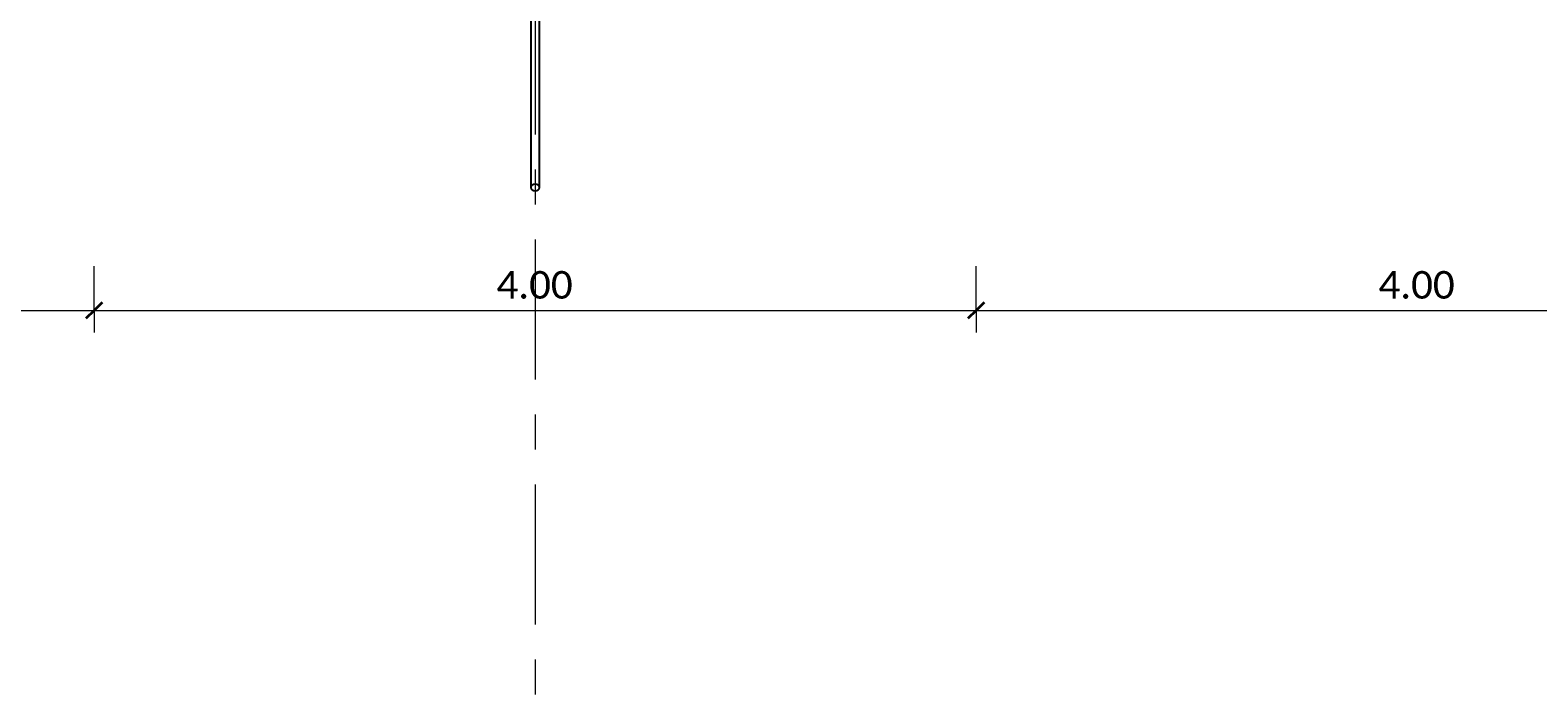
# Model space of a CAD drawing. Header units: metres. Extents: x -3 to 135, y -4 to 27.
# Tile 22 of 81: x 8.27 to 15.11, y 13.34 to 16.33. Entities that reach past the tile are written whole.
import ezdxf

# ---------------------------------------------------------------- set-up
doc = ezdxf.new("R2010")
doc.units = ezdxf.units.M
doc.linetypes.add('Rasterlinie', pattern=[1.1112499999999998, 0.6349999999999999, -0.15875, 0.15875, -0.15875])
doc.linetypes.add('Verdeckt', pattern=[0.15, 0.09999999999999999, -0.05])
for name, color, linetype, lineweight in [('A-ANNO-DIMS', 211, 'Continuous', 9), ('A-ANNO-DIMS-50', 211, 'Continuous', 9), ('S-BEAM', 12, 'Continuous', 35), ('S-BEAM-HDLN', 1, 'Verdeckt', 25), ('S-GRID', 1, 'Continuous', 9)]:
    doc.layers.add(name, color=color, linetype=linetype, lineweight=lineweight)
doc.styles.add('Calibri_1', font='calibri.ttf', dxfattribs={"height": 0.125})
doc.dimstyles.new('DIM25', dxfattribs={"dimscale": 0.3048, "dimtxt": 0.1471685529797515, "dimasz": 0.2460629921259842, "dimexe": 0.3280839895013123, "dimexo": 0.0625, "dimgap": 0.01640419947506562, "dimtad": 1, "dimrnd": 0.001, "dimzin": 0, "dimdsep": 46, "dimtxsty": 'Calibri_1', "dimblk1": 'OBLIQUE', "dimblk2": 'OBLIQUE', "dimsah": 1, "dimcen": 0.09, "dimdle": 0.3280839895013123, "dimadec": 0, "dimazin": 0, "dimtfac": 1, "dimtdec": 4, "dimtix": 1, "dimtmove": 0, "dimatfit": 3, "dimfxl": 0.6561679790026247, "dimfxlon": 1, "dimtvp": 1, "dimtolj": 1, "dimtzin": 0, "dimlwd": 18, "dimlwe": 18, "dimarcsym": 2})

# ---------------------------------------------------------------- blocks, each defined once
blk = doc.blocks.new('Rundstahl Träger - RB 36-V15-Fundamente Draufsicht')
at = {"layer": 'S-BEAM', "lineweight": 25}
for p, q in [((2.543526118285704, 19.23292108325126), (2.543526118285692, 15.61392529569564)), ((2.583526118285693, 15.61392529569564), (2.583526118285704, 19.23292108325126))]:
    blk.add_line(p, q, dxfattribs=at)
for major_axis, ratio, start_param, end_param in [((0.02000000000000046, 0), 0.7505517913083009, 3.141592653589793, 6.283185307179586), ((0.01999999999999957, 0), 0.7505517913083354, 0.01259374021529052, 3.12899891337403)]:
    blk.add_ellipse((2.563526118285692, 15.61392529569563), major_axis=major_axis, ratio=ratio, start_param=start_param, end_param=end_param, dxfattribs=at)
at = {"layer": 'S-BEAM-HDLN'}
for major_axis, ratio, start_param, end_param in [((0.02000000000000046, 0), 0.7505517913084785, 0, 3.141592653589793), ((0.01999999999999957, 0), 0.7505517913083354, 3.154186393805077, 6.270591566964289)]:
    blk.add_ellipse((2.563526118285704, 19.23292108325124), major_axis=major_axis, ratio=ratio, start_param=start_param, end_param=end_param, dxfattribs=at)
blk = doc.blocks.new('DIMBLOCK15-Fundamente Draufsicht')
at = {"layer": 'A-ANNO-DIMS-50', "lineweight": 18}
for p, q in [((4.563526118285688, 15.05681685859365), (4.563526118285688, 15.25681685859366)), ((8.563526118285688, 15.05681685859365), (8.563526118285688, 15.25681685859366)), ((4.563526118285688, 15.05681685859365), (8.563526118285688, 15.05681685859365)), ((4.563526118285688, 15.05681685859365), (4.563526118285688, 14.95681685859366)), ((8.563526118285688, 15.05681685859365), (8.563526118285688, 14.95681685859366))]:
    blk.add_line(p, q, dxfattribs=at)
at = {"layer": 'A-ANNO-DIMS-50', "lineweight": 35}
for p, q in [((4.563526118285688, 15.05681685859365), (4.526026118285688, 15.01931685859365)), ((4.563526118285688, 15.05681685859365), (4.601026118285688, 15.09431685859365)), ((8.563526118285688, 15.05681685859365), (8.526026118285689, 15.01931685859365)), ((8.563526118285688, 15.05681685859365), (8.601026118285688, 15.09431685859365))]:
    blk.add_line(p, q, dxfattribs=at)
at = {"layer": 'A-ANNO-DIMS-50', "color": 0, "lineweight": 18, "insert": (6.388404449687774, 15.23506884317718), "char_height": 0.125, "width": 0.4202920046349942, "attachment_point": 1, "line_spacing_factor": 1.158047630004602, "style": 'Calibri_1'}
blk.add_mtext('4.00', dxfattribs=at)
blk = doc.blocks.new('_Oblique')
at = {"color": 0, "linetype": 'ByBlock', "lineweight": -2}
blk.add_line((-0.5, -0.5), (0.5, 0.5), dxfattribs=at)
blk = doc.blocks.new('DIMBLOCK16-Fundamente Draufsicht')
at = {"layer": 'A-ANNO-DIMS-50', "lineweight": 18}
for p, q in [((8.563526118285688, 15.05681685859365), (8.563526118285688, 15.25681685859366)), ((12.56352611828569, 15.05681685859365), (12.56352611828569, 15.25681685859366)), ((8.563526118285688, 15.05681685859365), (12.56352611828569, 15.05681685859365)), ((8.563526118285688, 15.05681685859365), (8.563526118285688, 14.95681685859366)), ((12.56352611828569, 15.05681685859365), (12.56352611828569, 14.95681685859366))]:
    blk.add_line(p, q, dxfattribs=at)
at = {"layer": 'A-ANNO-DIMS-50', "lineweight": 35}
for p, q in [((8.563526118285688, 15.05681685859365), (8.526026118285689, 15.01931685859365)), ((8.563526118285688, 15.05681685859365), (8.601026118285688, 15.09431685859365)), ((12.56352611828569, 15.05681685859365), (12.52602611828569, 15.01931685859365)), ((12.56352611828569, 15.05681685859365), (12.60102611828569, 15.09431685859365))]:
    blk.add_line(p, q, dxfattribs=at)
at = {"layer": 'A-ANNO-DIMS-50', "color": 0, "lineweight": 18, "insert": (10.38840444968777, 15.23506884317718), "char_height": 0.125, "width": 0.4202920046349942, "attachment_point": 1, "line_spacing_factor": 1.158047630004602, "style": 'Calibri_1'}
blk.add_mtext('4.00', dxfattribs=at)
blk = doc.blocks.new('DIMBLOCK17-Fundamente Draufsicht')
at = {"layer": 'A-ANNO-DIMS-50', "lineweight": 18}
for p, q in [((12.56352611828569, 15.05681685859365), (12.56352611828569, 15.25681685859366)), ((16.56352611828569, 15.05681685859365), (16.56352611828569, 15.25681685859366)), ((12.56352611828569, 15.05681685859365), (16.56352611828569, 15.05681685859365)), ((12.56352611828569, 15.05681685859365), (12.56352611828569, 14.95681685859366)), ((16.56352611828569, 15.05681685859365), (16.56352611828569, 14.95681685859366))]:
    blk.add_line(p, q, dxfattribs=at)
at = {"layer": 'A-ANNO-DIMS-50', "lineweight": 35}
for p, q in [((12.56352611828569, 15.05681685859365), (12.52602611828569, 15.01931685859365)), ((12.56352611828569, 15.05681685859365), (12.60102611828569, 15.09431685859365)), ((16.56352611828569, 15.05681685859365), (16.52602611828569, 15.01931685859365)), ((16.56352611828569, 15.05681685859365), (16.60102611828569, 15.09431685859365))]:
    blk.add_line(p, q, dxfattribs=at)
at = {"layer": 'A-ANNO-DIMS-50', "color": 0, "lineweight": 18, "insert": (14.38840444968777, 15.23506884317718), "char_height": 0.125, "width": 0.4202920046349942, "attachment_point": 1, "line_spacing_factor": 1.158047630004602, "style": 'Calibri_1'}
blk.add_mtext('4.00', dxfattribs=at)

msp = doc.modelspace()

# ---------------------------------------------------------------- linework, layer by layer
at = {"layer": 'S-GRID', "linetype": 'Rasterlinie'}
msp.add_line((10.5635261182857, 25.37964771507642), (10.56352611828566, -0.02293294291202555), dxfattribs=at)

# ---------------------------------------------------------------- block references
at = {"layer": 'S-BEAM-HDLN'}
msp.add_blockref('Rundstahl Träger - RB 36-V15-Fundamente Draufsicht', (7.999999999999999, 0), dxfattribs=at)

# ---------------------------------------------------------------- dimensions: what is measured, and where the dimension line sits
at = {"layer": 'A-ANNO-DIMS', "lineweight": 18}
for base, p1, p2, override, picture, middle in [((8.563526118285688, 15.05681685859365), (4.563526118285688, 15.25681685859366), (8.563526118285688, 15.25681685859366), {"dimpost": '<>', "dimfxl": 4}, 'DIMBLOCK15-Fundamente Draufsicht', (6.563526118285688, 15.12585532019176)), ((12.56352611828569, 15.05681685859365), (8.563526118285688, 15.25681685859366), (12.56352611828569, 15.25681685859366), {"dimpost": '<>', "dimfxl": 3.999999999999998}, 'DIMBLOCK16-Fundamente Draufsicht', (10.56352611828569, 15.12585532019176)), ((16.56352611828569, 15.05681685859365), (12.56352611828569, 15.25681685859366), (16.56352611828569, 15.25681685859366), {"dimpost": '<>', "dimfxl": 4.000000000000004}, 'DIMBLOCK17-Fundamente Draufsicht', (14.56352611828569, 15.12585532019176))]:
    dim = msp.add_linear_dim(base=base, p1=p1, p2=p2, dimstyle='DIM25', override=override, dxfattribs=at)
    dim.commit()
    dim.dimension.update_dxf_attribs({"geometry": picture, "text_midpoint": middle})

doc.saveas('drawing.dxf')
